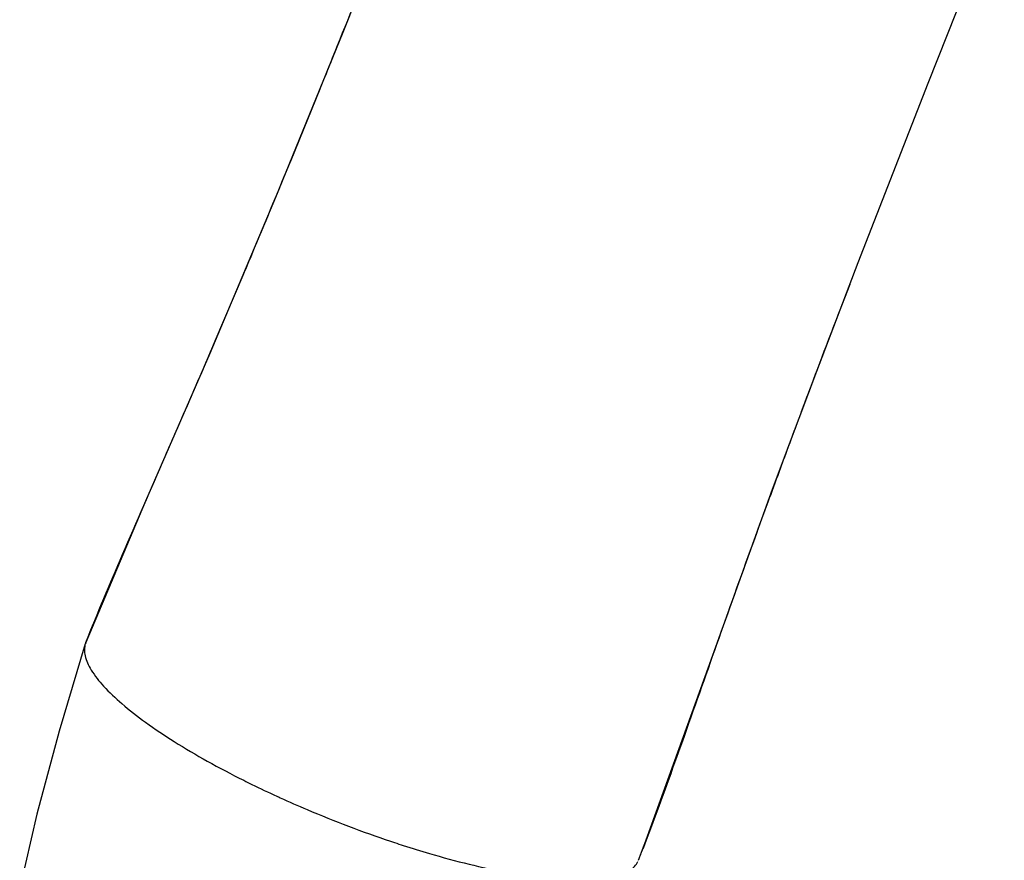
# Model space of a CAD drawing. Header units: inches. Extents: x 0 to 17, y 0 to 11.
# Tile 14 of 37: x 12 to 13.2, y 4 to 5. Entities that reach past the tile are written whole.
import ezdxf

# ---------------------------------------------------------------- set-up
doc = ezdxf.new("R2010")
doc.units = ezdxf.units.IN
doc.header["$LTSCALE"] = 0.935
doc.header["$MEASUREMENT"] = 0
doc.layers.get('0').update_dxf_attribs({"linetype": 'CONTINUOUS'})

msp = doc.modelspace()

# ---------------------------------------------------------------- linework, layer by layer
at = {"color": 7, "linetype": 'Continuous'}
for p, q in [((12.3297, 4.8595), (12.3662, 4.9487)), ((12.2346, 4.6326), (12.2697, 4.7151)), ((13.0307, 4.7035), (13.0175, 4.6691)), ((12.934, 4.4467), (13.0009, 4.6249)), ((12.9702, 4.5442), (12.9635, 4.5264)), ((12.0721, 4.2539), (12.0716, 4.2526)), ((12.0723, 4.2543), (12.0721, 4.2539)), ((12.0721, 4.2539), (12.0723, 4.2543)), ((12.0721, 4.2539), (12.0723, 4.2543)), ((12.7836, 4.0283), (12.782, 4.0241)), ((12.782, 4.0241), (12.7753, 4.0063)), ((12.7753, 4.0063), (12.7718, 3.9971)), ((12.7656, 3.9811), (12.7708, 3.9945)), ((12.7718, 3.9971), (12.7714, 3.996)), ((12.7718, 3.9971), (12.7714, 3.996))]:
    msp.add_line(p, q, dxfattribs=at)
for points in [[(12.5668, 5.4558), (12.4806, 5.2355), (12.3947, 5.0194), (12.3103, 4.8125), (12.2278, 4.6167), (12.1472, 4.4314), (12.0723, 4.2543)], [(12.9702, 4.5442), (13.0412, 4.7309), (13.1291, 4.9558), (13.2247, 5.1964)], [(12.7755, 4.0067), (12.8494, 4.2116), (12.934, 4.4467)], [(12.0716, 4.2526), (12.0387, 4.1429), (12.0108, 4.0388), (11.9893, 3.9461)], [(12.7708, 3.9945), (12.7771, 4.0108), (12.782, 4.0241)]]:
    msp.add_lwpolyline(points, dxfattribs=at)
for centre, radius, start, end in [((28.3755, -1.2305), 16.4521, 159.51777, 159.73218), ((27.5612, -0.9292), 15.5838, 159.73432, 159.88376), ((12.8921, 5.3279), 1.393, 245.3854, 245.5686), ((12.8976, 5.3242), 1.3916, 251.4365, 251.6535), ((10.1631, 5.0002), 2.7949, 338.6214, 338.9423)]:
    msp.add_arc(centre, radius, start, end, dxfattribs=at)
for points, knots in [([(12.3662, 4.9487), (12.3714, 4.9617), (12.3935, 5.0164), (12.4155, 5.0712), (12.4321, 5.113)], [0, 0, 0, 0, 0.237852, 1, 1, 1, 1]), ([(12.2697, 4.7151), (12.2745, 4.7265), (12.2947, 4.7746), (12.3146, 4.8227), (12.3297, 4.8595)], [0, 0, 0, 0, 0.237894, 1, 1, 1, 1]), ([(13.0175, 4.6691), (13.0133, 4.6583), (12.9974, 4.6167), (12.9817, 4.5751), (12.9702, 4.5442)], [0, 0, 0, 0, 0.260347, 1, 1, 1, 1]), ([(12.1718, 4.4876), (12.1768, 4.4991), (12.1979, 4.5474), (12.2188, 4.5957), (12.2346, 4.6326)], [0, 0, 0, 0, 0.237565, 1, 1, 1, 1]), ([(12.0723, 4.2543), (12.087, 4.2913), (12.12, 4.3692), (12.1539, 4.4466), (12.1718, 4.4876)], [0, 0, 0, 0, 0.471109, 1, 1, 1, 1]), ([(12.928, 4.4305), (12.9225, 4.4154), (12.9017, 4.3585), (12.8813, 4.3015), (12.8664, 4.2595)], [0, 0, 0, 0, 0.265171, 1, 1, 1, 1]), ([(12.0716, 4.2526), (12.0709, 4.2503), (12.0702, 4.2452), (12.0712, 4.2371), (12.0742, 4.2284), (12.0813, 4.2152), (12.0955, 4.1976), (12.1186, 4.1759), (12.1484, 4.1528), (12.1843, 4.1289), (12.2254, 4.1046), (12.2549, 4.0891), (12.2704, 4.0814)], [0, 0, 0, 0, 0.026551, 0.055654, 0.088792, 0.126904, 0.219891, 0.336233, 0.474938, 0.633878, 0.81008, 1, 1, 1, 1]), ([(12.8664, 4.2595), (12.852, 4.2189), (12.8248, 4.1417), (12.7972, 4.0646), (12.7836, 4.0283)], [0, 0, 0, 0, 0.526906, 1, 1, 1, 1]), ([(12.2704, 4.0814), (12.2737, 4.0797), (12.2875, 4.0728), (12.3014, 4.0663), (12.3119, 4.0615)], [0, 0, 0, 0, 0.246693, 1, 1, 1, 1]), ([(12.3159, 4.0596), (12.3272, 4.0545), (12.3727, 4.0346), (12.4192, 4.0169), (12.4546, 4.005)], [0, 0, 0, 0, 0.248846, 1, 1, 1, 1]), ([(12.4596, 4.0034), (12.4632, 4.0021), (12.4777, 3.9974), (12.4923, 3.9929), (12.5033, 3.9897)], [0, 0, 0, 0, 0.253084, 1, 1, 1, 1]), ([(12.5033, 3.9897), (12.5198, 3.9848), (12.5519, 3.9761), (12.5985, 3.9658), (12.6409, 3.9589), (12.6784, 3.9555), (12.71, 3.9556), (12.7324, 3.9588), (12.7466, 3.9636), (12.7547, 3.9679), (12.7609, 3.9731), (12.7639, 3.9773), (12.7649, 3.9795)], [0, 0, 0, 0, 0.189918, 0.366102, 0.525017, 0.663699, 0.780032, 0.873032, 0.911154, 0.944307, 0.97343, 1, 1, 1, 1])]:
    msp.add_open_spline(points, degree=3, knots=knots, dxfattribs=at)

doc.saveas('drawing.dxf')
